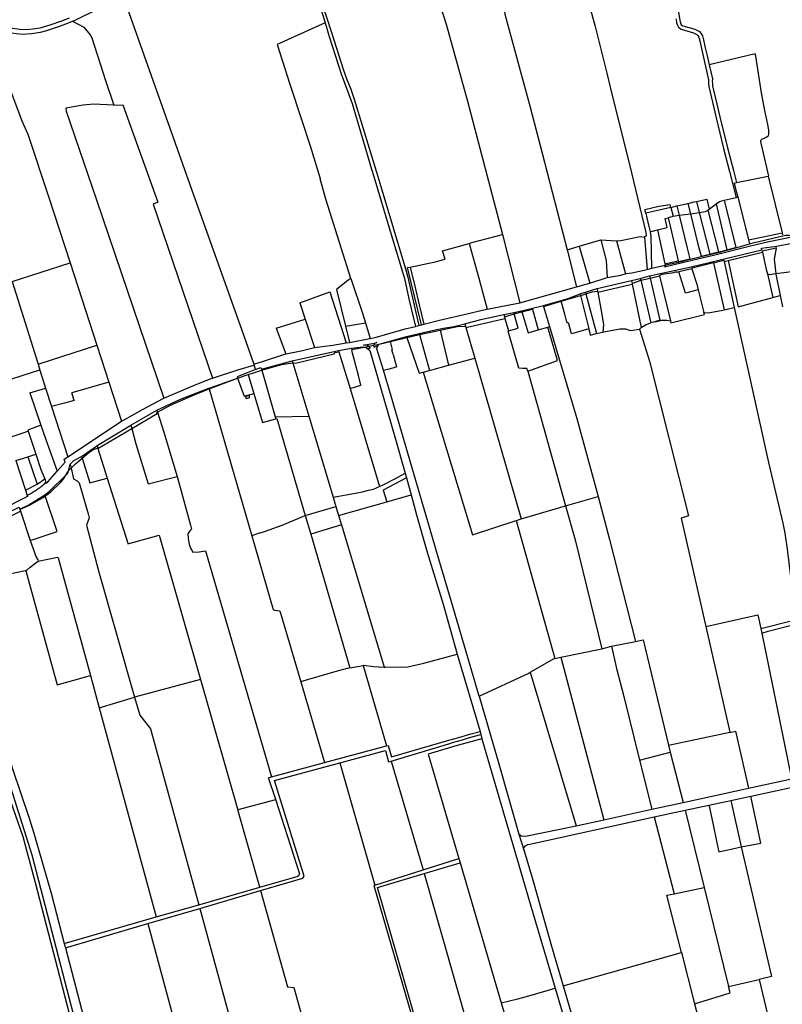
# Model space of a CAD drawing. Header units: inches. Extents: x 210911 to 224988, y 571697 to 586201.
# Tile 212 of 256: x 215300 to 216387, y 580820 to 582224. Entities that reach past the tile are written whole.
import ezdxf

# ---------------------------------------------------------------- set-up
doc = ezdxf.new("R2010")
doc.units = ezdxf.units.IN
doc.header["$MEASUREMENT"] = 0

msp = doc.modelspace()

# ---------------------------------------------------------------- linework, layer by layer
for points in [[(215888.557, 582519.303), (215845.735, 582501.354), (215826.743, 582487.424), (215808.845, 582468.413), (215822.666, 582426.976), (215836, 582394.667), (215838.821, 582386.974), (215856.153, 582368.183), (215862.016, 582357.76), (215889.564, 582275.43), (215907.908, 582217.337), (215938.262, 582107.557), (215988.004, 581917.384)], [(215665.638, 582418.124), (215665.996, 582416.688), (215669.926, 582418.22), (215677.461, 582418.911), (215687.09, 582385.343), (215698.066, 582346.101), (215706.9, 582314.089), (215716.471, 582280.587), (215722.802, 582258.232), (215732.315, 582229.737), (215735.505, 582218.88)], [(216226.58, 582305.611), (216227.059, 582304.115), (216228.197, 582299.384), (216231.435, 582283.835), (216234.04, 582269.003), (216235.725, 582256.361), (216240.599, 582225.416), (216241.227, 582220.333), (216242.194, 582217.654), (216242.813, 582216.253), (216245.075, 582214.748), (216262.454, 582209.861), (216266.006, 582208.338), (216268.827, 582206.589), (216271.025, 582204.339), (216273.093, 582200.54), (216274.752, 582194.64), (216277.199, 582183.633), (216280.24, 582170.25), (216282.751, 582159.285)], [(215375.548, 582221.221), (215379.052, 582222.625), (215411.184, 582238.343), (215440.557, 582252.036), (215448.217, 582255.739)], [(215448.217, 582255.739), (215542.357, 581988.546), (215616.524, 581781.039), (215633.587, 581732.549)], [(215728.224, 582255.179), (215744.8, 582204.059), (215761.275, 582152.951), (215766.434, 582138.531), (215771.962, 582124.538), (215774.535, 582117.323), (215776.903, 582110.091), (215810.349, 582000), (215813.27, 581990.386), (215850.098, 581868.594), (215853.246, 581856.48), (215858.067, 581835.098), (215869.159, 581787.786)], [(216109.107, 582254.648), (216109.719, 582252.405), (216120.225, 582213.909), (216136.801, 582147.22), (216142.184, 582125.565), (216172.033, 582005.492), (216192.39, 581920.228), (216192.777, 581915.706), (216190.702, 581913.695)], [(215989.857, 582240.897), (215990.002, 582240.371), (215991.473, 582231.591), (216027.67, 582098.7), (216044.58, 582033.486), (216080.361, 581895.6)], [(215370.823, 582225.827), (215359.804, 582221.405), (215343.199, 582215.6), (215328.957, 582211.453), (215318.866, 582209.895), (215309.965, 582209.02), (215300.205, 582209.441), (215286.454, 582211.271), (215270.616, 582213.691), (215258.198, 582215.793)], [(215258.321, 582210.23), (215260.894, 582209.891), (215269.286, 582208.433), (215276.657, 582206.752), (215295.272, 582203.946), (215303.955, 582203.072), (215316.901, 582203.791), (215329.572, 582205.708), (215338.747, 582207.92), (215356.024, 582213.876), (215369.67, 582218.866), (215375.548, 582221.221)], [(215375.548, 582221.221), (215391.616, 582212.675), (215400.639, 582201.738), (215402.723, 582197.759), (215422.619, 582136.746), (215434.174, 582101.828)], [(215735.505, 582218.88), (215667.17, 582188.214), (215685.108, 582131.869), (215702.443, 582080.06), (215713.854, 582043.673), (215728.194, 581997.007), (215728.207, 581996.96)], [(215735.505, 582218.88), (215741.217, 582199.44), (215758.478, 582146.49), (215773.832, 582104.109), (215801.599, 582010.627), (215804.684, 582000), (215828.03, 581922.299), (215848.478, 581854.79), (215854.733, 581825.546), (215864.006, 581786.474)], [(216235.644, 582224.752), (216236.334, 582219.16), (216237.552, 582215.784), (216238.827, 582212.9), (216242.931, 582210.17), (216260.246, 582204.715), (216263.408, 582203.359), (216265.299, 582202.187)], [(215258.321, 582210.23), (215261.871, 582196.009), (215279.8, 582141.742), (215303.396, 582079.327), (215311.544, 582060.379), (215341.125, 581971.54), (215371.896, 581876.895)], [(216265.299, 582202.187), (216266.478, 582200.98), (216267.875, 582198.414), (216269.318, 582193.282), (216271.718, 582182.485), (216274.662, 582169.523), (216281.924, 582137.806), (216281.622, 582132.642), (216282.161, 582128.244), (216292.455, 582083.793), (216303.366, 582039.798), (216311.736, 582007.419), (216321.312, 581970.375)], [(216367.929, 582000.581), (216358.739, 582039.287), (216356.923, 582047.571), (216356.469, 582049.841), (216356.486, 582051.112), (216357.006, 582052.412), (216357.99, 582053.427), (216361.124, 582054.839), (216364.938, 582056.573), (216366.646, 582057.9), (216367.582, 582059.694), (216367.886, 582061.255), (216367.976, 582063.414), (216367.816, 582066.786), (216367.469, 582069.17), (216366.386, 582074.154), (216361.893, 582094.226), (216357.059, 582119.159), (216349.024, 582171.567), (216348.443, 582174.774), (216282.751, 582159.285)], [(216282.751, 582159.285), (216287.311, 582139.367), (216287.098, 582135.534), (216287.255, 582132.712), (216287.683, 582129.226), (216297.899, 582085.107), (216308.802, 582041.142), (216317.158, 582008.82), (216321.653, 581991.432)], [(215434.174, 582101.828), (215405.184, 582103.344), (215390.783, 582101.828), (215365.961, 582097.659), (215366.12, 582093.151), (215409.469, 581966.791), (215505.69, 581684.042)], [(215434.174, 582101.828), (215447.199, 582102.112), (215497.169, 581963.271), (215490.367, 581960.811), (215575.006, 581712.685)], [(215772.106, 581854.794), (215752.965, 581915.048), (215736.561, 581967.833), (215728.207, 581996.96)], [(216318.278, 581990.765), (216321.653, 581991.432)], [(216318.278, 581990.765), (216321.284, 581978.501), (216323.454, 581970.898)], [(216321.653, 581991.432), (216366.839, 582000.366)], [(216366.839, 582000.366), (216367.929, 582000.581)], [(216366.839, 582000.366), (216386.682, 581919.807)], [(216236.857, 581958.123), (216252.48, 581961.687)], [(216252.48, 581961.687), (216261.511, 581963.747)], [(216252.48, 581961.687), (216255.92, 581946.683)], [(216261.511, 581963.747), (216264.708, 581964.459)], [(216264.708, 581964.459), (216279.312, 581967.709)], [(216264.708, 581964.459), (216268.641, 581948.658)], [(216279.312, 581967.709), (216282.571, 581953.351)], [(216282.571, 581953.351), (216284.142, 581954.377), (216291.627, 581960.647), (216292.578, 581961.281)], [(216292.578, 581961.281), (216297.508, 581964.568), (216304.009, 581966.154)], [(216292.578, 581961.281), (216308.08, 581895.492)], [(216304.009, 581966.154), (216321.312, 581970.375)], [(216304.009, 581966.154), (216320.767, 581898.681)], [(216321.312, 581970.375), (216323.454, 581970.898)], [(216323.454, 581970.898), (216338.83, 581909.899)], [(216227.18, 581959.627), (216211.105, 581957.486), (216191.149, 581952.754)], [(216192.304, 581947.966), (216191.149, 581952.754)], [(216228.048, 581956.114), (216192.304, 581947.966)], [(216192.304, 581947.966), (216193.971, 581941.055), (216196.472, 581930.687), (216198.764, 581921.184)], [(216228.048, 581956.114), (216227.18, 581959.627)], [(216228.048, 581956.114), (216236.857, 581958.123)], [(216228.048, 581956.114), (216231.202, 581943.356)], [(216236.857, 581958.123), (216239.778, 581944.795)], [(216239.778, 581944.795), (216255.92, 581946.683)], [(216255.92, 581946.683), (216256.636, 581946.794)], [(216255.92, 581946.683), (216266.654, 581903.629), (216271.189, 581886.603)], [(216256.636, 581946.794), (216268.59, 581948.65)], [(216268.59, 581948.65), (216268.641, 581948.658)], [(216268.59, 581948.65), (216283.425, 581889.532)], [(216268.641, 581948.658), (216277.484, 581950.031), (216280.852, 581952.229)], [(216280.852, 581952.229), (216282.571, 581953.351)], [(216280.852, 581952.229), (216295.78, 581892.489)], [(216208.926, 581923.866), (216223.058, 581927.596), (216219.991, 581940.352), (216224.26, 581941.392)], [(216224.26, 581941.392), (216226.346, 581942.249), (216230.209, 581943.175), (216231.202, 581943.356)], [(216224.26, 581941.392), (216227.529, 581927.381), (216238.42, 581880.12)], [(216231.202, 581943.356), (216237.251, 581944.462), (216239.597, 581944.771)], [(216239.597, 581944.771), (216239.778, 581944.795)], [(216239.778, 581944.795), (216251.138, 581898.103), (216255.271, 581882.794)], [(216198.764, 581921.184), (216200.234, 581921.571)], [(216198.764, 581921.184), (216199.757, 581915.196)], [(216200.234, 581921.571), (216208.926, 581923.866)], [(216208.926, 581923.866), (216219.748, 581875.567)], [(216220.95, 581873.984), (216219.059, 581871.322), (216260.339, 581881.081), (216288.899, 581888.053), (216337.931, 581900.26), (216353.587, 581904.102), (216365.735, 581906.987), (216398.159, 581913.835), (216428.185, 581920.338)], [(216338.83, 581909.899), (216359.57, 581914.19), (216386.682, 581919.807)], [(216340.305, 581904.27), (216345.403, 581905.755), (216391.354, 581916.24), (216396.519, 581916.551), (216428.185, 581920.338)], [(216386.682, 581919.807), (216387.381, 581916.981)], [(215856.506, 581871.003), (215876.644, 581875.226), (215892.027, 581878.393), (215906.385, 581882.171), (215902.584, 581894.188), (215940.747, 581904.774)], [(215940.747, 581904.774), (215944.645, 581905.856), (215988.004, 581917.384)], [(215940.747, 581904.774), (215954.389, 581855.207), (215966.514, 581811.153)], [(215988.004, 581917.384), (215988.039, 581917.252), (216012.993, 581820.083)], [(216097.292, 581900.566), (216128.408, 581909.693)], [(216128.408, 581909.693), (216136.042, 581880.283), (216137.255, 581856.217)], [(216128.408, 581909.693), (216150.769, 581908.431)], [(216150.769, 581908.431), (216156.803, 581908.647), (216184.499, 581914.475), (216190.702, 581913.695)], [(216150.769, 581908.431), (216163.442, 581861.538)], [(216190.702, 581913.695), (216194.338, 581867.738)], [(216199.757, 581915.196), (216200.612, 581869.211)], [(216320.791, 581898.584), (216340.305, 581904.27)], [(216338.83, 581909.899), (216340.305, 581904.27)], [(216378.586, 581900.782), (216408.647, 581906.42)], [(216080.361, 581895.6), (216097.292, 581900.566)], [(216080.361, 581895.6), (216093.842, 581842.616)], [(216097.292, 581900.566), (216112.473, 581848.266)], [(216197.841, 581858.303), (216257.031, 581871.184), (216308.14, 581883.72), (216357.78, 581895.753), (216357.359, 581897.744), (216378.586, 581900.782)], [(216271.373, 581885.911), (216297.268, 581892.236), (216320.206, 581898.414), (216320.791, 581898.584)], [(216283.425, 581889.532), (216295.78, 581892.489)], [(216295.78, 581892.489), (216303.3, 581894.29), (216308.08, 581895.492)], [(216308.08, 581895.492), (216320.767, 581898.681)], [(216309.669, 581880.129), (216358.583, 581892.017)], [(216320.767, 581898.681), (216320.791, 581898.584)], [(216378.037, 581897.754), (216358.264, 581893.507), (216358.583, 581892.017)], [(216358.583, 581892.017), (216363.83, 581867.513), (216365.921, 581861.452)], [(216378.037, 581897.754), (216375.223, 581882.255), (216377.669, 581861.732)], [(216378.037, 581897.754), (216378.586, 581900.782)], [(215289.228, 581850.658), (215371.896, 581876.895)], [(215371.896, 581876.895), (215409.945, 581759.864)], [(216219.748, 581875.567), (216238.42, 581880.12)], [(216219.748, 581875.567), (216220.15, 581873.799)], [(216220.95, 581873.984), (216238.967, 581878.143)], [(216238.42, 581880.12), (216239.67, 581879.06), (216255.271, 581882.794)], [(216238.42, 581880.12), (216238.967, 581878.143)], [(216238.967, 581878.143), (216255.459, 581882.096)], [(216255.271, 581882.794), (216255.459, 581882.096)], [(216255.459, 581882.096), (216271.373, 581885.911)], [(216289.06, 581877.073), (216258.521, 581869.407), (216257.943, 581869.242), (216258.24, 581868.286)], [(216271.189, 581886.603), (216283.425, 581889.532)], [(216271.189, 581886.603), (216271.373, 581885.911)], [(216289.06, 581877.073), (216303.468, 581880.69), (216303.902, 581878.727)], [(216289.06, 581877.073), (216304.092, 581810.021)], [(216303.902, 581878.727), (216309.669, 581880.129)], [(216303.902, 581878.727), (216318.276, 581813.6)], [(216309.669, 581880.129), (216324.204, 581814.38), (216373.251, 581827.669)], [(215872.717, 581788.691), (215852.742, 581870.214), (215856.506, 581871.003)], [(215856.506, 581871.003), (215863.131, 581843.804), (215869.439, 581817.282), (215876.089, 581789.549)], [(216137.255, 581856.217), (216154.661, 581859.064), (216163.442, 581861.538)], [(216163.442, 581861.538), (216164.394, 581861.806), (216172.349, 581862.575), (216194.338, 581867.738)], [(216194.338, 581867.738), (216200.612, 581869.211)], [(216200.612, 581869.211), (216201.215, 581869.353)], [(216201.215, 581869.353), (216220.15, 581873.799)], [(216239.654, 581863.988), (216236.328, 581863.22), (216235.928, 581864.011), (216229.454, 581862.458), (216215.056, 581860.61), (216211.926, 581859.086), (216212.091, 581858.403)], [(216220.15, 581873.799), (216220.95, 581873.984)], [(216258.24, 581868.286), (216239.654, 581863.988)], [(216248.764, 581833.807), (216239.654, 581863.988)], [(216258.24, 581868.286), (216265.129, 581846.788), (216267.155, 581838.65)], [(216365.921, 581861.452), (216368.365, 581860.591), (216377.669, 581861.732)], [(216377.669, 581861.732), (216393.091, 581863.624), (216405.616, 581865.741), (216417.721, 581869.56)], [(216377.669, 581861.732), (216377.743, 581861.114), (216383.723, 581830.506)], [(215289.228, 581850.658), (215326.42, 581732.444)], [(215772.106, 581854.794), (215767.948, 581851.878), (215751.599, 581839.016), (215764.452, 581786.814)], [(215772.106, 581854.794), (215788.797, 581805.077), (215792.853, 581791.717)], [(216093.842, 581842.616), (216112.473, 581848.266)], [(216112.473, 581848.266), (216137.255, 581856.217)], [(216122.936, 581840.601), (216171.86, 581851.941)], [(216171.86, 581851.941), (216184.495, 581854.869)], [(216171.86, 581851.941), (216172.799, 581847.48)], [(216172.799, 581847.48), (216185.144, 581852.138)], [(216172.799, 581847.48), (216172.933, 581846.847)], [(216184.495, 581854.869), (216197.841, 581858.303)], [(216184.495, 581854.869), (216185.144, 581852.138)], [(216185.144, 581852.138), (216198.536, 581855.252)], [(216185.144, 581852.138), (216199.563, 581791.406)], [(216197.841, 581858.303), (216198.536, 581855.252)], [(216198.536, 581855.252), (216212.091, 581858.403)], [(216198.536, 581855.252), (216212.204, 581795.324), (216205.089, 581793.119)], [(216212.091, 581858.403), (216227.523, 581794.562)], [(216365.921, 581861.452), (216373.251, 581827.669)], [(215699.347, 581820.151), (215742.194, 581835.621), (215765.475, 581762.804)], [(216012.993, 581820.083), (216093.842, 581842.616)], [(216098.828, 581832.913), (216101.275, 581833.853), (216106.328, 581835.432)], [(216106.328, 581835.432), (216122.936, 581840.601)], [(216106.328, 581835.432), (216107.013, 581832.876)], [(216107.013, 581832.876), (216116.158, 581835.766), (216123.637, 581836.745)], [(216122.936, 581840.601), (216123.637, 581836.745)], [(216123.637, 581836.745), (216123.943, 581835.058)], [(216123.943, 581835.058), (216168.614, 581845.782), (216172.933, 581846.847)], [(216123.943, 581835.058), (216128.353, 581811.389), (216131.892, 581788.96), (216130.98, 581778.306)], [(216172.933, 581846.847), (216186.003, 581784.918)], [(216267.155, 581838.65), (216248.764, 581833.807)], [(216267.155, 581838.65), (216275.162, 581806.496)], [(215699.347, 581820.151), (215707.137, 581796.6)], [(215966.514, 581811.153), (216012.993, 581820.083)], [(216046.469, 581816.13), (216080.195, 581825.675), (216098.828, 581832.913)], [(216046.829, 581814.919), (216071.681, 581822.277)], [(216071.681, 581822.277), (216099.414, 581830.488)], [(216111.039, 581782.82), (216103.13, 581780.583), (216095.123, 581778.318), (216086.715, 581775.97), (216082.656, 581790.122), (216079.914, 581792.672), (216076.792, 581803.841), (216071.681, 581822.277)], [(216098.828, 581832.913), (216099.414, 581830.488)], [(216099.414, 581830.488), (216099.924, 581830.639), (216107.013, 581832.876)], [(216099.414, 581830.488), (216111.039, 581782.82)], [(216107.013, 581832.876), (216122.217, 581776.264)], [(216373.251, 581827.669), (216383.723, 581830.506)], [(216383.723, 581830.506), (216387.209, 581814.564)], [(215876.089, 581789.549), (215898.229, 581795.185), (215939.537, 581804.729), (215959.278, 581809.763), (215966.514, 581811.153)], [(215990.148, 581803.407), (216004.297, 581806.232)], [(216004.297, 581806.232), (216015.305, 581808.816)], [(216004.297, 581806.232), (216004.809, 581804.378)], [(216004.809, 581804.378), (216015.813, 581807.138)], [(216015.305, 581808.816), (216030.78, 581812.448)], [(216015.305, 581808.816), (216015.813, 581807.138)], [(216015.813, 581807.138), (216031.163, 581810.989)], [(216015.813, 581807.138), (216024.888, 581777.13), (216038.928, 581781.411)], [(216030.78, 581812.448), (216046.469, 581816.13)], [(216030.78, 581812.448), (216031.163, 581810.989)], [(216031.163, 581810.989), (216038.928, 581781.411)], [(216046.469, 581816.13), (216046.829, 581814.919)], [(216046.829, 581814.919), (216055.31, 581786.406)], [(216227.523, 581794.562), (216228.238, 581791.607), (216275.968, 581803.256), (216275.162, 581806.496)], [(216275.162, 581806.496), (216281.05, 581805.676), (216299.679, 581808.907), (216304.092, 581810.021)], [(216304.092, 581810.021), (216318.276, 581813.6)], [(216318.276, 581813.6), (216367.471, 581592.628), (216387.648, 581506.228), (216390.327, 581491.939), (216393.936, 581468.992), (216399.228, 581426.104), (216412.405, 581370.304)], [(215665.761, 581784.166), (215707.137, 581796.6)], [(215707.137, 581796.6), (215720.381, 581756.287)], [(215764.452, 581786.814), (215792.853, 581791.717)], [(215792.853, 581791.717), (215799.715, 581769.113)], [(215934.634, 581790.169), (215957.433, 581796.161), (215990.148, 581803.407)], [(215936.089, 581785.117), (215991.676, 581797.841)], [(215990.148, 581803.407), (215991.119, 581799.87)], [(215991.119, 581799.87), (216004.809, 581804.378)], [(215991.119, 581799.87), (215991.676, 581797.841)], [(215991.676, 581797.841), (215996.599, 581779.91)], [(215996.599, 581779.91), (216010.419, 581784.077), (216004.809, 581804.378)], [(216186.003, 581784.918), (216192.706, 581789.28), (216199.563, 581791.406)], [(216205.089, 581793.119), (216199.563, 581791.406)], [(216205.089, 581793.119), (216212.054, 581794.562), (216215.351, 581795.144), (216218.957, 581795.43), (216222.151, 581795.461), (216227.523, 581794.562)], [(215665.761, 581784.166), (215679.319, 581747.256)], [(215764.452, 581786.814), (215770.152, 581763.661)], [(215799.715, 581769.113), (215806.629, 581770.805), (215849.465, 581782.773), (215864.006, 581786.474)], [(215864.006, 581786.474), (215864.964, 581786.718)], [(215864.964, 581786.718), (215869.159, 581787.786)], [(215869.159, 581787.786), (215872.717, 581788.691)], [(215869.313, 581776.306), (215892.334, 581781.603), (215904.197, 581783.733), (215918.909, 581786.505), (215934.634, 581790.169)], [(215869.692, 581774.966), (215899.248, 581781.165)], [(215872.717, 581788.691), (215876.089, 581789.549)], [(215899.248, 581781.165), (215916.718, 581785.078), (215924.21, 581786.423), (215935.607, 581786.789)], [(215899.248, 581781.165), (215911.138, 581731.086)], [(215934.634, 581790.169), (215935.607, 581786.789)], [(215935.607, 581786.789), (215936.089, 581785.117)], [(215936.089, 581785.117), (215948.729, 581741.223)], [(216024.078, 581722.677), (216022.952, 581726.688), (216016.812, 581726.241), (216011.499, 581727.096), (215996.393, 581779.848), (215996.599, 581779.91)], [(216024.078, 581722.677), (216066.357, 581738.027), (216052.561, 581785.568)], [(216038.928, 581781.411), (216052.561, 581785.568)], [(216052.561, 581785.568), (216055.31, 581786.406)], [(216055.31, 581786.406), (216094.246, 581655.382), (216124.361, 581544)], [(216111.039, 581782.82), (216113.153, 581774.151), (216122.217, 581776.264)], [(216122.217, 581776.264), (216130.98, 581778.306)], [(216130.98, 581778.306), (216132.65, 581778.696), (216155.446, 581782.788), (216163.619, 581783.042), (216170.742, 581780.652), (216183.464, 581782.327), (216183.494, 581782.361)], [(216183.494, 581782.361), (216185.498, 581784.589), (216186.003, 581784.918)], [(216183.494, 581782.361), (216197.694, 581737.059), (216253.401, 581516.477), (216242.902, 581512.945), (216277.944, 581358.601)], [(215765.475, 581762.804), (215770.152, 581763.661)], [(215770.152, 581763.661), (215799.198, 581768.986), (215799.715, 581769.113)], [(215797.653, 581758.261), (215795.951, 581759), (215793.629, 581759.63), (215791.658, 581759.872), (215789.988, 581759.749), (215792.523, 581760.089), (215800.174, 581761.469), (215805.579, 581762.612), (215808.886, 581763.421), (215808.129, 581763.146), (215806.705, 581762.46), (215805.784, 581761.703), (215805.042, 581760.748), (215804.762, 581760.144), (215804.648, 581759.598)], [(215812.445, 581761.089), (215851.463, 581772.002)], [(215812.445, 581761.089), (215828.436, 581764.898)], [(215828.436, 581764.898), (215851.973, 581770.505)], [(215832.278, 581746.212), (215830.416, 581753.135), (215831.595, 581753.447), (215828.436, 581764.898)], [(215851.463, 581772.002), (215869.313, 581776.306)], [(215851.463, 581772.002), (215851.973, 581770.505)], [(215851.973, 581770.505), (215869.692, 581774.966)], [(215851.973, 581770.505), (215869.249, 581719.78), (215875.064, 581721.204)], [(215869.313, 581776.306), (215869.692, 581774.966)], [(215869.692, 581774.966), (215884.142, 581723.806)], [(215326.42, 581732.444), (215409.945, 581759.864)], [(215409.945, 581759.864), (215427.092, 581707.123)], [(215679.319, 581747.256), (215701.125, 581751.813), (215720.381, 581756.287)], [(215688.44, 581737.34), (215754.64, 581751.98)], [(215689.245, 581734.658), (215693.221, 581734.07), (215748.248, 581747.131), (215749.903, 581749.186), (215755.056, 581750.317)], [(215720.381, 581756.287), (215746.209, 581759.477), (215765.475, 581762.804)], [(215754.64, 581751.98), (215772.966, 581755.201)], [(215754.64, 581751.98), (215755.056, 581750.317)], [(215755.056, 581750.317), (215770.886, 581698.095)], [(215770.886, 581698.095), (215786.465, 581702.749), (215782.734, 581716.349), (215779.49, 581728.724), (215777.056, 581737.993), (215774.33, 581748.534), (215773.281, 581753.708)], [(215772.966, 581755.201), (215776.707, 581755.995), (215789.507, 581757.374), (215790.927, 581757.01)], [(215772.966, 581755.201), (215773.281, 581753.708)], [(215773.281, 581753.708), (215790.927, 581757.01)], [(215790.927, 581757.01), (215791.006, 581756.99)], [(215791.006, 581756.99), (215797.653, 581758.261)], [(215791.006, 581756.99), (215793.182, 581756.433), (215794.129, 581755.703)], [(215794.129, 581755.703), (215798.989, 581751.959), (215834.689, 581629.044), (215849.37, 581577.178)], [(215794.177, 581755.696), (215794.129, 581755.703)], [(215794.177, 581755.696), (215797.335, 581755.223), (215799.584, 581755.238), (215798.48, 581757.902), (215797.653, 581758.261)], [(215797.653, 581758.261), (215804.648, 581759.598)], [(215804.648, 581759.598), (215804.578, 581759.265), (215804.867, 581756.954), (215805.242, 581757.133), (215805.368, 581756.812), (215810.944, 581759.1)], [(215804.648, 581759.598), (215812.445, 581761.089)], [(215818.366, 581723.991), (215809.023, 581754.62), (215809.962, 581757.798), (215810.944, 581759.1)], [(215810.944, 581759.1), (215812.445, 581761.089)], [(215633.587, 581732.549), (215647.781, 581736.853), (215677.908, 581746.956), (215679.319, 581747.256)], [(215644.59, 581725.533), (215688.44, 581737.34)], [(215688.44, 581737.34), (215689.245, 581734.658)], [(215832.278, 581746.212), (215837.062, 581728.909)], [(215911.138, 581731.086), (215948.729, 581741.223)], [(215948.729, 581741.223), (216014.643, 581512.327)], [(215329.051, 581724.081), (215326.8, 581723.372), (215304.587, 581716.378), (215283.996, 581709.916), (215263.19, 581703.391), (215257.367, 581701.565)], [(215326.42, 581732.444), (215329.051, 581724.081)], [(215329.051, 581724.081), (215337.136, 581698.24)], [(215575.006, 581712.685), (215611.051, 581724.395), (215634.001, 581731.373)], [(215636.348, 581724.972), (215609.869, 581714.713), (215610.585, 581712.795)], [(215625.811, 581718.006), (215645.036, 581723.999)], [(215633.572, 581732.544), (215633.587, 581732.549)], [(215633.572, 581732.544), (215634.001, 581731.373)], [(215634.001, 581731.373), (215636.348, 581724.972)], [(215636.348, 581724.972), (215643.904, 581727.899), (215644.59, 581725.533)], [(215644.59, 581725.533), (215645.036, 581723.999)], [(215645.036, 581723.999), (215673.102, 581732.023), (215689.245, 581734.658)], [(215645.036, 581723.999), (215664.333, 581657.438)], [(215689.245, 581734.658), (215712.087, 581658.535)], [(215818.366, 581723.991), (215826.616, 581726.161), (215837.062, 581728.909)], [(215954.774, 581259.368), (215915.563, 581394.088), (215894.617, 581464.101), (215891.872, 581474.11), (215829.619, 581687.101), (215818.366, 581723.991)], [(215875.064, 581721.204), (215884.142, 581723.806)], [(215875.064, 581721.204), (215945.2, 581489.371), (216007.887, 581509.811)], [(215884.142, 581723.806), (215911.138, 581731.086)], [(216024.078, 581722.677), (216077.978, 581530.611)], [(215505.69, 581684.042), (215540.934, 581699.271), (215557.365, 581705.932), (215574.597, 581712.552)], [(215570.032, 581698.454), (215610.585, 581712.795)], [(215570.288, 581697.617), (215610.591, 581712.78)], [(215574.597, 581712.552), (215575.006, 581712.685)], [(215610.585, 581712.795), (215610.629, 581712.81), (215625.811, 581718.006)], [(215610.585, 581712.795), (215610.591, 581712.78)], [(215610.591, 581712.78), (215620.175, 581687.103), (215633.782, 581690.823)], [(215625.811, 581718.006), (215633.782, 581690.823)], [(215314.757, 581691.549), (215337.136, 581698.24)], [(215337.136, 581698.24), (215345.516, 581672.273)], [(215427.092, 581707.123), (215374.341, 581691.626)], [(215427.092, 581707.123), (215445.192, 581651.452)], [(215495.789, 581667.275), (215529.377, 581682.62), (215569.461, 581698.252), (215570.032, 581698.454)], [(215496.653, 581664.409), (215515.12, 581673.987), (215552.097, 581690.478), (215570.288, 581697.617)], [(215570.032, 581698.454), (215570.288, 581697.617)], [(215570.288, 581697.617), (215630.864, 581487.981)], [(215770.886, 581698.095), (215812.827, 581558.07)], [(215314.757, 581691.549), (215330.305, 581645.568)], [(215377.659, 581680.869), (215364.165, 581677.239), (215345.516, 581672.273)], [(215377.659, 581680.869), (215374.341, 581691.626)], [(215445.192, 581651.452), (215453.465, 581655.593), (215475.343, 581668.011), (215504.608, 581683.575)], [(215504.608, 581683.575), (215505.69, 581684.042)], [(215627.877, 581685.005), (215627.039, 581688.071), (215621.844, 581686.652), (215622.682, 581683.586), (215627.877, 581685.005)], [(215633.782, 581690.823), (215645.945, 581649.343), (215664.933, 581654.649)], [(215345.516, 581672.273), (215368.608, 581600.721)], [(215458.51, 581645.65), (215495.789, 581667.275)], [(215495.789, 581667.275), (215496.653, 581664.409)], [(215444.215, 581650.963), (215445.192, 581651.452)], [(215459.872, 581641.018), (215495.859, 581662.493), (215495.608, 581663.825), (215496.653, 581664.409)], [(215496.653, 581664.409), (215505.709, 581635.728), (215524.536, 581572.524)], [(215664.333, 581657.438), (215712.087, 581658.535)], [(215664.333, 581657.438), (215664.933, 581654.649)], [(215664.933, 581654.649), (215666.559, 581655.103), (215707.134, 581516.855)], [(215712.087, 581658.535), (215746.681, 581543.251)], [(215312.298, 581637.015), (215306.03, 581634.866), (215296.101, 581631.521), (215286.037, 581628.122), (215284.418, 581627.575)], [(215330.305, 581645.568), (215311.732, 581638.694), (215312.298, 581637.015)], [(215312.298, 581637.015), (215323.324, 581604.327)], [(215330.305, 581645.568), (215337.288, 581625.049), (215353.52, 581580.387)], [(215368.608, 581600.721), (215381.216, 581608.859), (215444.215, 581650.963)], [(215410.311, 581616.491), (215458.51, 581645.65)], [(215411.655, 581612.246), (215459.872, 581641.018)], [(215458.51, 581645.65), (215459.872, 581641.018)], [(215459.872, 581641.018), (215465.642, 581618.912), (215483.051, 581562.221), (215524.536, 581572.524)], [(215388.216, 581600.983), (215410.288, 581616.477), (215410.311, 581616.491)], [(215388.947, 581598.678), (215398.614, 581606.568), (215404.52, 581610.353), (215411.35, 581613.209)], [(215410.311, 581616.491), (215411.35, 581613.209)], [(215411.35, 581613.209), (215411.655, 581612.246)], [(215411.655, 581612.246), (215425.005, 581570.075)], [(215294.678, 581595.115), (215311.63, 581600.607)], [(215294.678, 581595.115), (215308.276, 581552.961)], [(215311.63, 581600.607), (215323.324, 581604.327)], [(215311.63, 581600.607), (215325.116, 581561.785)], [(215323.324, 581604.327), (215330.266, 581582.339), (215335.73, 581569.348)], [(215353.52, 581580.387), (215364.978, 581592.95), (215363.574, 581597.483), (215368.608, 581600.721)], [(215371.919, 581589.964), (215377.051, 581595.314), (215388.216, 581600.983)], [(215382.871, 581593.244), (215388.947, 581598.678)], [(215388.216, 581600.983), (215388.947, 581598.678)], [(215388.947, 581598.678), (215400.056, 581563.654), (215425.005, 581570.075)], [(215369.53, 581580.398), (215371.919, 581589.964)], [(215369.53, 581580.398), (215372.075, 581583.388)], [(215371.919, 581589.964), (215373.26, 581584.509)], [(215372.075, 581583.388), (215373.26, 581584.509)], [(215373.26, 581584.509), (215376.428, 581587.46), (215379.632, 581590.371), (215382.871, 581593.244)], [(215373.26, 581584.509), (215377.021, 581569.213), (215382.082, 581566.257), (215385.021, 581563.536), (215397.841, 581519.532), (215399.17, 581513.436), (215395.21, 581503.383), (215412.23, 581438.331), (215463.887, 581258.161)], [(215325.116, 581561.785), (215335.73, 581569.348)], [(215335.73, 581569.348), (215337.498, 581564.475)], [(215336.047, 581546.326), (215342.652, 581551.529), (215366.005, 581574.548)], [(215337.498, 581564.475), (215338.038, 581562.985), (215340.018, 581564.831), (215353.52, 581580.387)], [(215347.485, 581553.53), (215354.812, 581560.776), (215359.21, 581565.127), (215361.97, 581568.15)], [(215361.97, 581568.15), (215363.057, 581569.699), (215364.093, 581571.282), (215365.076, 581572.899), (215366.005, 581574.548)], [(215366.005, 581574.548), (215368.744, 581577.248), (215369.53, 581580.398)], [(215366.005, 581574.548), (215366.649, 581575.771), (215367.264, 581577.011)], [(215367.264, 581577.011), (215368.446, 581579.124), (215369.53, 581580.398)], [(215425.005, 581570.075), (215454.3, 581477.537), (215454.22, 581476.38), (215498.727, 581488.879), (215557.675, 581283.169)], [(215524.536, 581572.524), (215543.684, 581503.395), (215544.737, 581497.488), (215542.533, 581494.952), (215539.887, 581490.874), (215539.997, 581484.371), (215541.541, 581476.104), (215543.745, 581470.373), (215546.721, 581464.862), (215555.98, 581465.303), (215565.018, 581466.736), (215659.137, 581144.488)], [(215812.827, 581558.07), (215818.892, 581561.103), (215835.771, 581569.829), (215849.37, 581577.178)], [(215851.394, 581570.872), (215818.076, 581553.143), (215823.314, 581536.66)], [(215849.37, 581577.178), (215851.394, 581570.872)], [(215851.394, 581570.872), (215858.183, 581546.519)], [(215308.276, 581552.961), (215325.116, 581561.785)], [(215308.276, 581552.961), (215310.681, 581545.471)], [(215311.446, 581545.877), (215314.181, 581547.369), (215316.883, 581548.92), (215319.551, 581550.529), (215322.183, 581552.197), (215324.778, 581553.921), (215327.335, 581555.701)], [(215327.335, 581555.701), (215329.104, 581557.031), (215330.837, 581558.408), (215332.532, 581559.831), (215334.19, 581561.298), (215335.808, 581562.808), (215337.385, 581564.361)], [(215336.551, 581544.828), (215338.82, 581546.463), (215341.049, 581548.152), (215343.237, 581549.893), (215345.383, 581551.686), (215347.485, 581553.53)], [(215337.385, 581564.361), (215337.498, 581564.475)], [(215746.681, 581543.251), (215778.532, 581548.704), (215788.864, 581550.62), (215797.083, 581552.952), (215804.325, 581554.693), (215812.827, 581558.07)], [(215310.681, 581545.471), (215311.072, 581544.253), (215274.865, 581525.632), (215229.472, 581505.213), (215200.925, 581493.448), (215200.854, 581493.685)], [(215300.27, 581526.12), (215312.938, 581532.262), (215336.047, 581546.326)], [(215300.495, 581525.437), (215312.993, 581531.111), (215333.554, 581542.694), (215336.202, 581544.579)], [(215311.446, 581545.877), (215310.681, 581545.471)], [(215315.018, 581481.298), (215353.621, 581493.984), (215336.551, 581544.828)], [(215336.047, 581546.326), (215336.551, 581544.828)], [(215336.202, 581544.579), (215336.551, 581544.828)], [(215746.681, 581543.251), (215750.701, 581529.854)], [(215823.314, 581536.66), (215858.183, 581546.519)], [(215858.183, 581546.519), (215865.823, 581517.816), (215881.05, 581464.574), (215903.404, 581390.531), (215923.687, 581319.2)], [(216077.978, 581530.611), (216124.361, 581544)], [(216124.361, 581544), (216140.862, 581482.971), (216177.693, 581337.483)], [(215254.954, 581507.25), (215299.352, 581528.906), (215300.27, 581526.12)], [(215300.27, 581526.12), (215300.495, 581525.437)], [(215300.495, 581525.437), (215301.248, 581523.147)], [(215707.134, 581516.855), (215750.701, 581529.854)], [(215750.701, 581529.854), (215754.535, 581517.078)], [(215754.535, 581517.078), (215823.314, 581536.66)], [(216014.643, 581512.327), (216077.978, 581530.611)], [(216077.978, 581530.611), (216091.54, 581482.281), (216129.939, 581327.159)], [(215256.562, 581500.991), (215301.248, 581523.147)], [(215301.248, 581523.147), (215315.018, 581481.298)], [(215641.435, 581491.81), (215649.22, 581494.317), (215674.025, 581503.157), (215707.134, 581516.855)], [(215707.134, 581516.855), (215714.839, 581490.601)], [(215754.535, 581517.078), (215758.561, 581503.66)], [(216007.887, 581509.811), (216008.104, 581509.882), (216014.643, 581512.327)], [(215758.561, 581503.66), (215714.839, 581490.601)], [(215758.561, 581503.66), (215819.374, 581301.009)], [(216007.887, 581509.811), (216062.623, 581313.177)], [(215641.435, 581491.81), (215630.864, 581487.981)], [(215630.864, 581487.981), (215661.204, 581382.984), (215663.307, 581381.972), (215670.674, 581381.19), (215700.598, 581279.897)], [(215714.839, 581490.601), (215770.812, 581299.889)], [(215488.727, 580373.076), (215488.409, 580375.447), (215487.706, 580378.158), (215486.057, 580386.922), (215484.369, 580393.475), (215464.652, 580468.691), (215448.602, 580534.96), (215427.344, 580612.436), (215317.971, 581033.066), (215259.377, 581216.6), (215209.746, 581366.282), (215188.286, 581436.1), (215185.29, 581438.86), (215178.971, 581457.934), (215181.03, 581476.711)], [(215188.328, 581478.712), (215193.992, 581452.972), (215216.757, 581379.608), (215261.371, 581249.627), (215289.488, 581157.457), (215313.588, 581085.565), (215320.274, 581064.215), (215345.083, 580978.768), (215363.727, 580907.279)], [(215315.018, 581481.298), (215323.747, 581457.568), (215325.789, 581453.592), (215326.579, 581452.053)], [(215326.579, 581452.053), (215326.627, 581451.96), (215353.854, 581457.391), (215355.053, 581456.74), (215400.815, 581288.96)], [(215310.179, 581439.179), (215315.231, 581443.201), (215323.236, 581449.445)], [(215323.236, 581449.445), (215326.579, 581452.053)], [(215274.402, 581431.553), (215305.891, 581437.938), (215308.809, 581438.53), (215308.908, 581438.167)], [(215310.179, 581439.179), (215308.908, 581438.167)], [(215308.908, 581438.167), (215353.389, 581275.484), (215400.815, 581288.96)], [(216277.944, 581358.601), (216352.151, 581375.318), (216356.567, 581355.747)], [(216277.944, 581358.601), (216312.097, 581208.003)], [(216356.567, 581355.747), (216365.96, 581358.373), (216412.405, 581370.304)], [(216357.873, 581349.346), (216366.94, 581351.972), (216398.36, 581360.071), (216413.834, 581364.828)], [(216356.567, 581355.747), (216357.873, 581349.346)], [(216357.873, 581349.346), (216400.21, 581141.547)], [(216129.939, 581327.159), (216143.476, 581330.66)], [(216143.476, 581330.66), (216177.693, 581337.483)], [(216143.476, 581330.66), (216150.82, 581298.77), (216161.269, 581259.092), (216183.571, 581168.457)], [(216177.693, 581337.483), (216188.859, 581339.702), (216224.81, 581189.594)], [(215819.374, 581301.009), (215821.605, 581300.877), (215853.436, 581301.511), (215875.992, 581306.719), (215923.687, 581319.2)], [(215923.687, 581319.2), (215956.294, 581209.095)], [(216062.623, 581313.177), (216071.478, 581315.016)], [(216071.478, 581315.016), (216129.939, 581327.159)], [(216071.478, 581315.016), (216132.809, 581083.341)], [(215770.812, 581299.889), (215789.501, 581303.298)], [(215789.501, 581303.298), (215790.544, 581303.488), (215804.505, 581301.888), (215819.374, 581301.009)], [(215789.501, 581303.298), (215822.912, 581188.524)], [(216027.71, 581293.755), (216061.954, 581313.038), (216062.623, 581313.177)], [(215400.815, 581288.96), (215413.319, 581243.117)], [(215770.812, 581299.889), (215757.68, 581296.708), (215749.09, 581294.3), (215714.822, 581284.432), (215711.064, 581283.224), (215700.598, 581279.897)], [(215954.774, 581259.368), (216024.581, 581291.992), (216027.71, 581293.755)], [(216027.71, 581293.755), (216093.278, 581074.795)], [(215557.675, 581283.169), (215463.887, 581258.161)], [(215557.675, 581283.169), (215610.462, 581098.957), (215611.507, 581098.245), (215611.245, 581097.957)], [(215700.598, 581279.897), (215734.607, 581164.78)], [(215413.319, 581243.117), (215463.887, 581258.161)], [(215463.887, 581258.161), (215471.283, 581232.364), (215486.405, 581212.867), (215555.366, 580962.328)], [(215954.774, 581259.368), (215983.01, 581163.026), (216011.614, 581062.895)], [(215413.319, 581243.117), (215494.66, 580944.89)], [(215253.356, 581205.712), (215253.958, 581203.895), (215304.456, 581059.32), (215322.401, 580994.118), (215482.234, 580377.261)], [(215822.912, 581188.524), (215825.384, 581189.189), (215829.876, 581173.265), (215911.806, 581196.769), (215925.801, 581200.734), (215941.506, 581205.164), (215956.294, 581209.095)], [(215829.517, 581167.01), (215913.204, 581192.246), (215917.098, 581193.365), (215931.203, 581197.519), (215941.115, 581200.492), (215957.511, 581204.984)], [(215956.294, 581209.095), (215957.511, 581204.984)], [(215957.511, 581204.984), (215958.901, 581198.48)], [(216224.81, 581189.594), (216312.097, 581208.003)], [(216312.097, 581208.003), (216312.103, 581207.974), (216320.214, 581209.472), (216338.891, 581128.569)], [(215734.607, 581164.78), (215822.912, 581188.524)], [(215958.901, 581198.48), (215920.146, 581188.036), (215882.372, 581176.76), (215925.914, 581028.387)], [(215958.901, 581198.48), (216027.738, 580963.71), (216063.346, 580843.451)], [(216224.81, 581189.594), (216227.266, 581179.583)], [(215756.339, 581164.519), (215821.322, 581181.908), (215825.918, 581165.943), (215829.517, 581167.01)], [(216183.571, 581168.457), (216227.266, 581179.583)], [(216227.266, 581179.583), (216245.517, 581108.085)], [(215643.499, 580982.526), (215703.51, 581000.146), (215705.638, 581003.219), (215663.059, 581139.559), (215756.339, 581164.519)], [(215659.137, 581144.488), (215734.607, 581164.78)], [(215756.339, 581164.519), (215806.258, 580990.179)], [(215829.517, 581167.01), (215874.953, 581012.114)], [(216183.571, 581168.457), (216201.229, 581098.422)], [(215665.033, 581112.226), (215654.94, 581143.359), (215659.137, 581144.488)], [(216338.891, 581128.569), (216400.21, 581141.547)], [(216245.517, 581108.085), (216338.891, 581128.569)], [(216342.007, 581116.791), (216403.976, 581130.25)], [(215611.245, 581097.957), (215665.033, 581112.226)], [(215642.444, 580987.341), (215696.96, 581003.001), (215699.594, 581005.625), (215665.033, 581112.226)], [(216201.229, 581098.422), (216245.517, 581108.085)], [(216248.577, 581096.972), (216282.335, 581104.196)], [(216282.335, 581104.196), (216313.446, 581110.854)], [(216282.655, 581102.717), (216282.335, 581104.196)], [(216313.446, 581110.854), (216342.007, 581116.791)], [(216313.446, 581110.854), (216328.206, 581044.796)], [(216328.231, 581044.682), (216356.516, 581050.016), (216342.007, 581116.791)], [(215642.444, 580987.341), (215610.833, 581097.506), (215611.245, 581097.957)], [(216132.809, 581083.341), (216201.229, 581098.422)], [(216204.289, 581087.632), (216248.577, 581096.972)], [(216248.577, 581096.972), (216275.513, 580987.048)], [(216282.655, 581102.717), (216287.896, 581078.458), (216293.38, 581052.799), (216296.617, 581037.546), (216302.729, 581039.009), (216314.063, 581041.636), (216323.805, 581043.813), (216328.206, 581044.796)], [(216019.139, 581039.249), (216018.746, 581040.886), (216018.645, 581042.082), (216019.021, 581043.799), (216021.03, 581046.34), (216023.808, 581047.936), (216026.94, 581048.822), (216204.289, 581087.632)], [(216093.278, 581074.795), (216132.809, 581083.341)], [(216204.289, 581087.632), (216233.048, 580978.027)], [(216011.614, 581062.895), (216015.479, 581060.479), (216020.955, 581059.835), (216093.278, 581074.795)], [(216011.614, 581062.895), (216019.139, 581039.249)], [(216019.139, 581039.249), (216031.79, 580996.087), (216059.201, 580899.736), (216074.634, 580846.88)], [(216328.206, 581044.796), (216328.231, 581044.682)], [(216328.231, 581044.682), (216371.38, 580860.027), (216353.868, 580855.724)], [(215874.953, 581012.114), (215925.914, 581028.387)], [(215876.393, 581006.666), (215927.802, 581021.952)], [(215925.914, 581028.387), (215927.802, 581021.952)], [(215927.802, 581021.952), (215986.325, 580822.532)], [(215806.258, 580990.179), (215874.953, 581012.114)], [(215967.834, 580442.111), (215964.423, 580451.353), (215957.986, 580473.065), (215954.988, 580483.195), (215810.089, 580986.951), (215876.393, 581006.666)], [(215876.393, 581006.666), (215946.181, 580762.163), (215985.42, 580772.295)], [(215555.366, 580962.328), (215642.444, 580987.341)], [(215556.751, 580957.056), (215643.499, 580982.526)], [(215643.499, 580982.526), (215681.684, 580845.202), (215690.879, 580844.475), (215723.874, 580724.887)], [(215806.258, 580990.179), (215804.811, 580989.717), (215951.974, 580482.863), (215961.635, 580448.83), (215961.941, 580446.87), (215961.809, 580445.809), (215961.247, 580444.661), (215960.126, 580443.687), (215959.075, 580442.811), (215953.513, 580442.505), (215877.575, 580432.357), (215878.133, 580429.942)], [(216243.196, 580894.165), (216222.227, 580975.728), (216233.048, 580978.027)], [(216233.048, 580978.027), (216275.513, 580987.048)], [(216275.513, 580987.048), (216310.314, 580845.663)], [(215482.963, 580935.392), (215556.751, 580957.056)], [(215494.66, 580944.89), (215555.366, 580962.328)], [(215556.751, 580957.056), (215661.299, 580574.239)], [(215363.727, 580907.279), (215494.66, 580944.89)], [(215365.397, 580900.875), (215482.963, 580935.392)], [(215482.963, 580935.392), (215585.016, 580557.039)], [(215363.727, 580907.279), (215365.397, 580900.875)], [(215365.397, 580900.875), (215473.171, 580487.613)], [(216074.634, 580846.88), (216243.196, 580894.165)], [(216243.196, 580894.165), (216261.974, 580821.122)], [(216310.314, 580845.663), (216353.868, 580855.724)], [(216353.868, 580855.724), (216363.585, 580815.829), (216424.196, 580553.803)], [(215986.325, 580822.532), (216009.834, 580828.188), (216025.699, 580832.611), (216063.346, 580843.451)], [(216063.346, 580843.451), (216077.918, 580793.578)], [(216074.634, 580846.88), (216098.348, 580765.322)], [(216261.974, 580821.122), (216312.527, 580836.674), (216310.314, 580845.663)], [(215986.325, 580822.532), (215999.965, 580776.051)], [(216261.974, 580821.122), (216280.101, 580750.612)]]:
    msp.add_lwpolyline(points)

doc.saveas('drawing.dxf')
